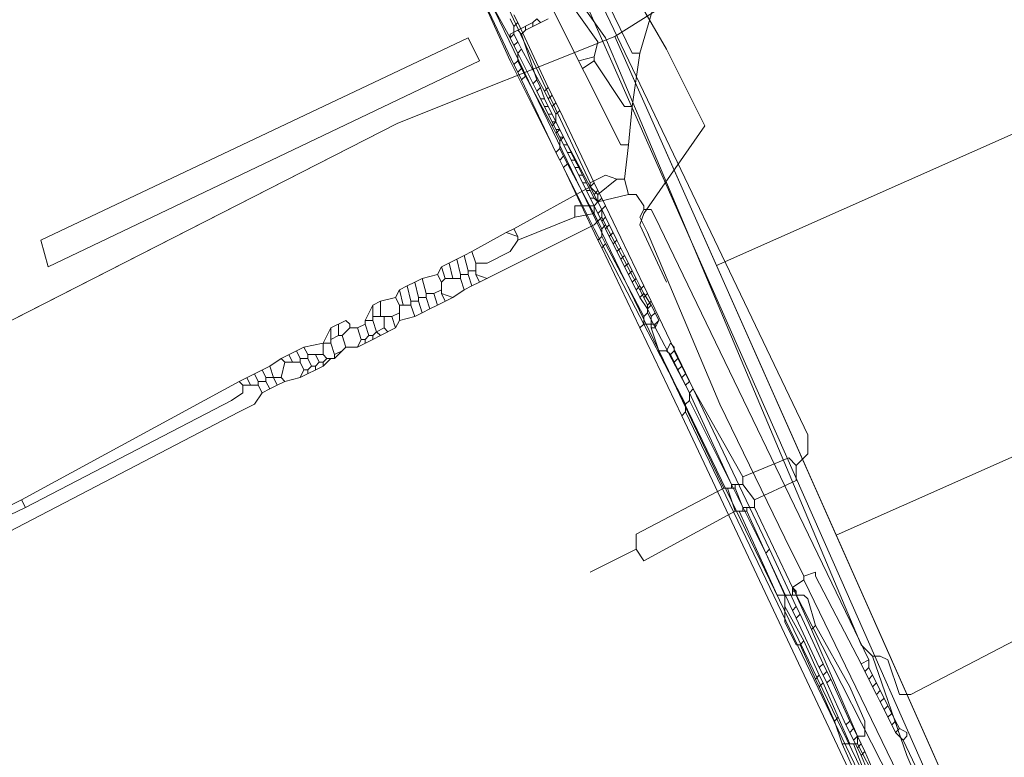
# Model space of a CAD drawing. Header units: metres. Extents: x 92810 to 93633, y 464687 to 465459.
# Tile 63 of 256: x 93056 to 93074, y 464833 to 464847. Entities that reach past the tile are written whole.
import ezdxf

# ---------------------------------------------------------------- set-up
doc = ezdxf.new("R2010")
doc.units = ezdxf.units.M
for name, color, linetype, lineweight, transparency in [('B-OI-KL-DATA_KPN-G', 90, 'SI_B_DATA_KPN', 18, 0.4), ('B-OI-KL-DATA_LIANDER-G', 90, 'SI_B_DATA_LIANDER', 18, 0.4), ('B-OI-KL-DATA_ZIGGO BV-G', 90, 'SI_B_DATA_ZIGGO', 18, 0.4), ('B-OI-KL-ET_LS_LIANDER-G', 190, 'SI_B_ET_LS_LIANDER', 18, 0.4), ('B-OI-KL-ET_MS_LIANDER-G', 130, 'SI_B_ET_MS_LIANDER', 18, 0.4), ('B-OI-KL-GAS_LD_LIANDER-G', 30, 'SI_B_GAS_LD_LIANDER', 18, 0.4), ('B-WE-KL-WATER-G', 170, 'KL-WATER-N', 18, 0.4), ('B-WE-KL-WATER_MANTELBUIS-G', 170, 'CONTINUOUS', 18, 0.4)]:
    doc.layers.add(name, color=color, linetype=linetype, lineweight=lineweight, transparency=transparency)
doc.styles.get("Standard").update_dxf_attribs({"font": 'isocp.shx'})
doc.linetypes.add('KL-WATER-N', pattern='A,7,-0.5,[168,NLCS.SHX,S=0.75,R=0,X=0.75,Y=0],-2', length=9.5)
doc.linetypes.add('SI_B_DATA_KPN', pattern='A,5,-2,["KPN",Standard,S=1.5,R=0,X=-0.51,Y=-0.75],-8', length=15)
doc.linetypes.add('SI_B_DATA_LIANDER', pattern='A,5,-2,["LI-DATA",Standard,S=1.5,R=0,X=-0.51,Y=-0.75],-11', length=18)
doc.linetypes.add('SI_B_DATA_ZIGGO', pattern='A,5,-2,["ZIGGO",Standard,S=1.5,R=0,X=-0.51,Y=-0.75],-9', length=16)
doc.linetypes.add('SI_B_ET_LS_LIANDER', pattern='A,5,-2,["LI-LS",Standard,S=1.5,R=0,X=-0.51,Y=-0.75],-10', length=17)
doc.linetypes.add('SI_B_ET_MS_LIANDER', pattern='A,5,-2,["LI-MS",Standard,S=1.5,R=0,X=-0.51,Y=-0.75],-10', length=17)
doc.linetypes.add('SI_B_GAS_LD_LIANDER', pattern='A,5,-2,["LI-G-LD",Standard,S=1.5,R=0,X=-0.51,Y=-0.75],-11', length=18)

msp = doc.modelspace()

# ---------------------------------------------------------------- linework, layer by layer
at = {"layer": 'B-OI-KL-DATA_KPN-G'}
for p, q in [((93066.25, 464843.107), (93064.107, 464842.036)), ((93063.679, 464842.464), (93063.393, 464842.321)), ((93064.036, 464842.393), (93064.036, 464842.179)), ((93063.393, 464842.036), (93063.393, 464841.821)), ((93063.607, 464841.75), (93063.321, 464841.607)), ((93062.107, 464841.607), (93062.107, 464841.321)), ((93062.607, 464841.607), (93062.607, 464841.321)), ((93061.607, 464841.321), (93061.321, 464841.179)), ((93061.321, 464841.179), (93061.321, 464840.893)), ((93062.536, 464841.179), (93062.25, 464841.036)), ((93062.107, 464840.964), (93061.821, 464840.821)), ((93060.679, 464840.75), (93060.393, 464840.607)), ((93060.179, 464840.464), (93059.607, 464840.179)), ((93061.179, 464840.464), (93060.75, 464840.25)), ((93055.536, 464837.964), (93054.964, 464837.679)), ((93055.607, 464837.821), (93055.321, 464837.679))]:
    msp.add_line(p, q, dxfattribs=at)
at = {"layer": 'B-OI-KL-DATA_KPN-G', "flags": 128}
for points in [[(93065.607, 464849.107), (93066.964, 464846.321), (93067.107, 464846.321)], [(93065.607, 464847.536), (93066.321, 464846.536), (93066.25, 464846.25)], [(93067.464, 464847.536), (93067.107, 464846.321)], [(93065.393, 464847.321), (93066.75, 464844.607), (93066.893, 464844.607)], [(93064.607, 464847.25), (93066.179, 464843.893)], [(93066.25, 464846.25), (93065.964, 464846.179)], [(93066.25, 464846.179), (93066.036, 464846.036)], [(93066.25, 464846.25), (93066.25, 464846.179)], [(93066.25, 464846.179), (93066.821, 464845.321), (93066.964, 464845.321)], [(93067.107, 464846.321), (93066.964, 464845.321)], [(93066.964, 464845.321), (93066.893, 464844.607)], [(93066.893, 464844.607), (93066.821, 464843.964)], [(93066.679, 464843.964), (93066.464, 464844.036), (93066.179, 464843.893)], [(93066.679, 464843.964), (93066.321, 464843.679)], [(93066.679, 464843.964), (93066.821, 464843.964)], [(93066.821, 464843.964), (93066.893, 464843.679)], [(93066.179, 464843.821), (93064.75, 464843.036)], [(93066.179, 464843.893), (93066.179, 464843.821)], [(93066.179, 464843.821), (93066.321, 464843.679)], [(93066.321, 464843.679), (93066.321, 464843.536)], [(93066.893, 464843.679), (93066.321, 464843.536)], [(93066.893, 464843.679), (93067.036, 464843.679), (93067.179, 464843.464), (93067.179, 464843.393)], [(93066.25, 464843.464), (93065.893, 464843.464), (93065.893, 464843.25)], [(93066.321, 464843.536), (93066.25, 464843.464)], [(93066.25, 464843.464), (93066.25, 464843.321)], [(93067.179, 464843.393), (93067.107, 464843.25), (93067.25, 464842.964), (93068.607, 464839.75), (93069.821, 464837.25), (93070.179, 464836.536)], [(93067.179, 464843.393), (93067.321, 464843.393), (93067.393, 464843.25), (93071.393, 464834.964)], [(93065.893, 464843.25), (93064.821, 464842.821)], [(93066.25, 464843.321), (93065.893, 464843.25)], [(93066.25, 464843.321), (93066.321, 464843.179), (93066.25, 464843.107)], [(93064.75, 464843.036), (93064.607, 464842.964)], [(93064.75, 464843.036), (93064.821, 464842.893)], [(93064.607, 464842.964), (93063.964, 464842.607)], [(93064.607, 464842.964), (93064.821, 464842.893)], [(93064.821, 464842.893), (93064.821, 464842.821)], [(93064.821, 464842.821), (93064.679, 464842.607), (93064.25, 464842.393), (93064.036, 464842.393)], [(93063.821, 464842.536), (93063.679, 464842.464)], [(93063.964, 464842.607), (93063.821, 464842.536)], [(93063.821, 464842.536), (93063.893, 464842.25)], [(93063.964, 464842.607), (93064.036, 464842.393)], [(93063.393, 464842.321), (93063.321, 464842.179)], [(93063.393, 464842.321), (93063.464, 464842.107)], [(93063.536, 464842.393), (93063.607, 464842.107)], [(93063.679, 464842.464), (93063.75, 464842.179)], [(93063.036, 464842.107), (93062.893, 464842.036)], [(93063.321, 464842.179), (93063.036, 464842.107)], [(93063.036, 464842.107), (93063.107, 464841.821)], [(93063.321, 464842.179), (93063.393, 464842.036)], [(93063.464, 464842.107), (93063.393, 464842.036)], [(93063.464, 464842.107), (93063.75, 464842.107)], [(93063.75, 464842.179), (93063.893, 464842.179)], [(93063.75, 464842.179), (93063.75, 464842.107)], [(93063.75, 464842.107), (93063.821, 464841.893)], [(93063.893, 464842.25), (93064.036, 464842.25)], [(93063.893, 464842.25), (93063.893, 464842.179)], [(93063.893, 464842.179), (93063.964, 464841.964)], [(93064.036, 464842.179), (93064.25, 464842.107)], [(93064.036, 464842.179), (93064.107, 464842.036)], [(93062.75, 464841.964), (93062.607, 464841.893)], [(93062.893, 464842.036), (93062.75, 464841.964)], [(93062.75, 464841.964), (93062.821, 464841.679)], [(93062.893, 464842.036), (93062.964, 464841.75)], [(93063.964, 464841.964), (93063.821, 464841.893)], [(93064.107, 464842.036), (93063.964, 464841.964)], [(93062.536, 464841.75), (93062.25, 464841.679)], [(93062.607, 464841.893), (93062.536, 464841.75)], [(93062.536, 464841.75), (93062.607, 464841.607)], [(93062.607, 464841.893), (93062.679, 464841.607)], [(93062.964, 464841.75), (93063.107, 464841.75)], [(93062.964, 464841.75), (93062.964, 464841.679)], [(93063.107, 464841.821), (93063.25, 464841.821)], [(93063.107, 464841.821), (93063.107, 464841.75)], [(93063.107, 464841.75), (93063.179, 464841.536)], [(93063.393, 464841.893), (93063.25, 464841.821)], [(93063.25, 464841.821), (93063.321, 464841.607)], [(93063.393, 464841.821), (93063.607, 464841.75)], [(93063.393, 464841.821), (93063.464, 464841.679)], [(93063.821, 464841.893), (93063.607, 464841.75)], [(93062.107, 464841.607), (93061.964, 464841.321)], [(93062.25, 464841.679), (93062.107, 464841.607)], [(93062.25, 464841.679), (93062.25, 464841.393)], [(93062.607, 464841.607), (93062.821, 464841.607)], [(93062.821, 464841.679), (93062.964, 464841.679)], [(93062.821, 464841.679), (93062.821, 464841.607)], [(93062.821, 464841.607), (93062.893, 464841.393)], [(93062.964, 464841.679), (93063.036, 464841.464)], [(93063.321, 464841.607), (93063.179, 464841.536)], [(93062.107, 464841.393), (93062.464, 464841.393)], [(93062.321, 464841.393), (93062.321, 464841.179)], [(93062.607, 464841.464), (93062.464, 464841.393)], [(93062.464, 464841.393), (93062.536, 464841.179)], [(93062.893, 464841.393), (93062.607, 464841.321)], [(93063.036, 464841.464), (93062.893, 464841.393)], [(93063.179, 464841.536), (93063.036, 464841.464)], [(93061.464, 464841.25), (93061.464, 464841.036)], [(93061.607, 464841.321), (93061.679, 464841.25), (93061.679, 464841.179)], [(93061.964, 464841.25), (93061.821, 464841.179)], [(93061.964, 464841.321), (93062.107, 464841.321)], [(93061.964, 464841.321), (93061.964, 464841.25)], [(93061.964, 464841.25), (93062.036, 464841.036)], [(93062.107, 464841.321), (93062.179, 464841.107)], [(93062.607, 464841.321), (93062.536, 464841.179)], [(93061.321, 464841.179), (93061.179, 464840.893)], [(93061.464, 464841.036), (93061.321, 464840.964)], [(93061.464, 464841.036), (93061.536, 464841.036)], [(93061.679, 464841.179), (93061.536, 464841.036)], [(93061.536, 464841.036), (93061.607, 464840.821)], [(93061.679, 464841.179), (93061.821, 464841.179)], [(93061.821, 464841.179), (93061.893, 464840.964)], [(93062.036, 464841.036), (93061.964, 464840.964)], [(93062.036, 464841.036), (93062.107, 464841.036)], [(93062.179, 464841.107), (93062.107, 464841.036)], [(93062.107, 464841.036), (93062.107, 464840.964)], [(93062.25, 464841.036), (93062.107, 464840.964)], [(93062.321, 464841.179), (93062.179, 464841.107)], [(93062.179, 464841.107), (93062.25, 464841.036)], [(93062.321, 464841.179), (93062.393, 464841.107)], [(93060.821, 464840.821), (93060.679, 464840.75)], [(93061.179, 464840.893), (93060.821, 464840.821)], [(93060.821, 464840.821), (93060.893, 464840.679)], [(93061.179, 464840.893), (93061.321, 464840.893)], [(93061.179, 464840.893), (93061.179, 464840.679)], [(93061.321, 464840.893), (93061.393, 464840.679)], [(93061.607, 464840.821), (93061.536, 464840.75)], [(93061.607, 464840.821), (93061.821, 464840.821)], [(93061.893, 464840.964), (93061.821, 464840.821)], [(93061.893, 464840.964), (93061.964, 464840.964)], [(93061.964, 464840.964), (93061.964, 464840.893)], [(93060.536, 464840.679), (93060.607, 464840.536)], [(93060.679, 464840.75), (93060.75, 464840.607)], [(93060.893, 464840.679), (93061.179, 464840.679)], [(93060.893, 464840.679), (93060.893, 464840.607)], [(93061.036, 464840.679), (93061.107, 464840.536)], [(93061.179, 464840.679), (93061.25, 464840.607)], [(93061.536, 464840.75), (93061.393, 464840.607)], [(93061.536, 464840.75), (93061.393, 464840.679)], [(93061.393, 464840.679), (93061.393, 464840.607)], [(93060.393, 464840.607), (93060.179, 464840.464)], [(93060.179, 464840.464), (93060.25, 464840.25)], [(93060.393, 464840.607), (93060.464, 464840.536)], [(93060.464, 464840.536), (93060.393, 464840.25)], [(93060.464, 464840.536), (93060.75, 464840.536)], [(93060.75, 464840.607), (93060.893, 464840.607)], [(93060.75, 464840.607), (93060.75, 464840.536)], [(93060.75, 464840.536), (93060.821, 464840.393)], [(93060.893, 464840.607), (93060.964, 464840.464)], [(93060.964, 464840.464), (93060.893, 464840.393)], [(93060.964, 464840.464), (93061.036, 464840.464)], [(93061.107, 464840.536), (93061.036, 464840.464)], [(93061.036, 464840.464), (93061.036, 464840.393)], [(93061.107, 464840.536), (93061.179, 464840.536)], [(93061.25, 464840.607), (93061.179, 464840.536)], [(93061.321, 464840.607), (93061.179, 464840.464)], [(93061.179, 464840.536), (93061.179, 464840.464)], [(93061.25, 464840.607), (93061.393, 464840.607)], [(93059.893, 464840.321), (93059.964, 464840.179)], [(93060.036, 464840.393), (93060.107, 464840.25)], [(93060.821, 464840.393), (93060.75, 464840.25)], [(93060.821, 464840.393), (93060.893, 464840.393)], [(93060.893, 464840.393), (93060.893, 464840.321)], [(93059.607, 464840.179), (93055.536, 464837.964)], [(93059.679, 464840.107), (93059.679, 464839.964), (93059.464, 464839.821), (93055.607, 464837.821)], [(93059.607, 464840.179), (93059.679, 464840.107)], [(93059.679, 464840.107), (93059.964, 464840.107)], [(93059.75, 464840.25), (93059.821, 464840.107)], [(93059.964, 464840.179), (93060.107, 464840.179)], [(93059.964, 464840.179), (93059.964, 464840.107)], [(93059.964, 464840.107), (93060.036, 464839.964)], [(93060.107, 464840.25), (93060.393, 464840.25)], [(93060.107, 464840.25), (93060.107, 464840.179)], [(93060.107, 464840.179), (93060.179, 464840.036)], [(93060.321, 464840.107), (93060.179, 464840.036)], [(93060.25, 464840.25), (93060.321, 464840.107)], [(93060.464, 464840.179), (93060.321, 464840.107)], [(93060.393, 464840.25), (93060.464, 464840.179)], [(93060.75, 464840.25), (93060.464, 464840.179)], [(93060.036, 464839.964), (93059.893, 464839.75), (93059.607, 464839.607), (93054.25, 464836.821)], [(93060.179, 464840.036), (93060.036, 464839.964)], [(93055.536, 464837.964), (93055.607, 464837.821)], [(93070.179, 464836.536), (93070.393, 464836.607), (93070.393, 464836.536), (93071.25, 464834.893)], [(93070.179, 464836.464), (93069.964, 464836.321), (93072.179, 464831.964), (93072.393, 464831.964)], [(93070.179, 464836.536), (93070.179, 464836.464)], [(93070.179, 464836.464), (93072.321, 464832.036)], [(93071.393, 464834.964), (93071.25, 464834.893)], [(93071.393, 464834.964), (93071.393, 464834.821)], [(93071.25, 464834.893), (93071.321, 464834.75)], [(93071.393, 464834.821), (93071.321, 464834.75)], [(93071.321, 464834.75), (93071.393, 464834.607)], [(93071.393, 464834.821), (93071.464, 464834.679)], [(93071.464, 464834.679), (93071.393, 464834.607)], [(93071.393, 464834.607), (93071.464, 464834.464)], [(93071.464, 464834.679), (93071.536, 464834.536)], [(93071.536, 464834.536), (93071.464, 464834.464)], [(93071.464, 464834.464), (93071.536, 464834.321)], [(93071.536, 464834.536), (93071.607, 464834.393)], [(93071.607, 464834.393), (93071.536, 464834.321)], [(93071.607, 464834.393), (93071.679, 464834.25)], [(93071.536, 464834.321), (93071.607, 464834.179)], [(93071.679, 464834.25), (93071.607, 464834.179)], [(93071.607, 464834.179), (93071.679, 464834.036)], [(93071.679, 464834.25), (93071.75, 464834.107)], [(93071.75, 464834.107), (93071.679, 464834.036)], [(93071.679, 464834.036), (93071.75, 464833.893)], [(93071.75, 464834.107), (93071.821, 464833.964)], [(93071.821, 464833.964), (93071.75, 464833.893)], [(93071.75, 464833.893), (93071.821, 464833.75)], [(93071.821, 464833.964), (93071.893, 464833.821)], [(93071.893, 464833.821), (93071.821, 464833.75)], [(93071.893, 464833.821), (93071.964, 464833.679)], [(93071.821, 464833.75), (93071.893, 464833.607)], [(93071.964, 464833.679), (93071.893, 464833.607)], [(93071.964, 464833.679), (93072.107, 464833.607), (93072.107, 464833.536), (93072.036, 464833.464)], [(93071.893, 464833.607), (93072.036, 464833.464)], [(93072.036, 464833.464), (93072.679, 464832.107)]]:
    msp.add_lwpolyline(points, dxfattribs=at)
at = {"layer": 'B-OI-KL-DATA_LIANDER-G', "flags": 128}
msp.add_lwpolyline([(93062.964, 464850.393), (93063.179, 464849.607), (93063.393, 464849.179), (93072.607, 464830.107), (93078.393, 464815.75), (93078.536, 464815.536), (93080.179, 464814.321), (93080.536, 464813.964), (93083.536, 464811.393), (93086.107, 464807.607), (93086.75, 464807.036), (93086.893, 464806.75), (93088.893, 464803.607), (93089.25, 464803.179), (93093.107, 464798.964), (93094.393, 464797.679), (93097.107, 464795.107), (93097.536, 464795.036), (93097.607, 464794.964), (93107.821, 464786.179), (93107.893, 464785.964), (93108.25, 464785.821), (93108.536, 464785.536), (93112.893, 464781.821), (93113.464, 464781.25), (93116.964, 464778.036), (93117.25, 464778.036), (93117.25, 464777.964), (93117.464, 464777.607), (93122.964, 464772.607), (93122.964, 464772.464), (93128.964, 464767.036), (93131.679, 464764.964), (93131.964, 464764.679), (93131.964, 464764.536)], dxfattribs=at)
at = {"layer": 'B-OI-KL-DATA_ZIGGO BV-G', "flags": 128}
for points in [[(93068.975, 464848.108), (93066.641, 464846.632)], [(93068.544, 464842.345), (93076.878, 464846.045), (93078.393, 464846.931)], [(93045.066, 464836.077), (93062.58, 464845.008), (93066.641, 464846.632)], [(93066.641, 464846.632), (93062.575, 464845.008), (93045.251, 464836.171)], [(93068.544, 464842.345), (93066.641, 464846.632)], [(93093.892, 464798.107), (93090.453, 464801.811), (93080.943, 464815.415), (93077.804, 464821.485), (93066.641, 464846.632)], [(93062.58, 464845.008), (93047.753, 464837.448)], [(93070.783, 464837.301), (93068.544, 464842.345)], [(93070.783, 464837.301), (93080.731, 464841.717), (93081.927, 464842.378)], [(93073.564, 464831.036), (93070.783, 464837.301)]]:
    msp.add_lwpolyline(points, dxfattribs=at)
at = {"layer": 'B-OI-KL-ET_LS_LIANDER-G'}
for p, q in [((93062.75, 464850.464), (93064.679, 464846.179)), ((93066.321, 464847.393), (93070.25, 464839.179)), ((93065.393, 464846.964), (93064.964, 464846.75)), ((93065.179, 464846.964), (93065.107, 464846.893)), ((93065.179, 464846.964), (93065.25, 464846.893)), ((93064.821, 464846.75), (93064.679, 464846.679)), ((93065.107, 464846.893), (93064.821, 464846.75)), ((93064.821, 464846.75), (93064.893, 464846.679)), ((93064.964, 464846.75), (93064.893, 464846.679)), ((93064.964, 464846.821), (93064.964, 464846.75)), ((93065.107, 464846.893), (93065.107, 464846.821)), ((93055.893, 464842.821), (93063.893, 464846.607)), ((93063.893, 464846.607), (93064.107, 464846.179)), ((93064.679, 464846.679), (93064.679, 464846.607)), ((93064.679, 464846.607), (93065.179, 464845.607)), ((93064.893, 464846.679), (93065.179, 464845.821)), ((93064.107, 464846.179), (93056.036, 464842.321)), ((93064.679, 464846.179), (93066.25, 464843.036)), ((93065.179, 464845.821), (93065.107, 464845.75)), ((93065.179, 464845.821), (93065.25, 464845.679)), ((93065.25, 464845.679), (93065.179, 464845.607)), ((93065.179, 464845.607), (93065.25, 464845.464)), ((93065.25, 464845.679), (93065.321, 464845.464)), ((93065.25, 464845.464), (93065.321, 464845.464)), ((93065.25, 464845.464), (93065.321, 464845.321)), ((93065.321, 464845.464), (93065.393, 464845.321)), ((93065.321, 464845.321), (93065.393, 464845.321)), ((93065.321, 464845.321), (93065.393, 464845.179)), ((93065.393, 464845.321), (93065.464, 464845.179)), ((93065.393, 464845.179), (93065.464, 464845.179)), ((93065.393, 464845.179), (93065.464, 464845.036)), ((93065.464, 464845.179), (93065.536, 464845.036)), ((93065.464, 464845.036), (93065.536, 464845.036)), ((93065.464, 464845.036), (93065.536, 464844.893)), ((93065.536, 464845.036), (93065.607, 464844.893)), ((93065.536, 464844.893), (93065.607, 464844.893)), ((93065.536, 464844.893), (93065.607, 464844.75)), ((93065.607, 464844.893), (93065.679, 464844.75)), ((93065.607, 464844.75), (93065.679, 464844.75)), ((93065.607, 464844.75), (93065.679, 464844.607)), ((93065.679, 464844.75), (93065.75, 464844.607)), ((93065.679, 464844.607), (93065.75, 464844.607)), ((93065.679, 464844.607), (93065.75, 464844.464)), ((93065.75, 464844.607), (93065.821, 464844.464)), ((93065.75, 464844.464), (93065.821, 464844.464)), ((93065.75, 464844.464), (93065.821, 464844.321)), ((93065.821, 464844.464), (93065.893, 464844.321)), ((93065.821, 464844.321), (93065.893, 464844.321)), ((93065.821, 464844.321), (93065.893, 464844.179)), ((93065.893, 464844.321), (93065.964, 464844.179)), ((93065.893, 464844.179), (93065.964, 464844.179)), ((93065.893, 464844.179), (93065.964, 464844.036)), ((93065.964, 464844.179), (93066.036, 464844.036)), ((93065.964, 464844.036), (93066.036, 464844.036)), ((93065.964, 464844.036), (93066.036, 464843.893)), ((93066.036, 464844.036), (93066.107, 464843.893)), ((93066.036, 464843.893), (93066.107, 464843.893)), ((93066.036, 464843.893), (93066.107, 464843.75)), ((93066.107, 464843.893), (93066.179, 464843.75)), ((93066.107, 464843.75), (93066.179, 464843.75)), ((93066.107, 464843.75), (93066.179, 464843.607)), ((93066.179, 464843.75), (93066.25, 464843.607)), ((93066.179, 464843.607), (93066.25, 464843.607)), ((93066.179, 464843.607), (93066.25, 464843.464)), ((93066.25, 464843.607), (93066.321, 464843.536)), ((93066.321, 464843.536), (93066.25, 464843.464)), ((93066.25, 464843.464), (93066.321, 464843.321)), ((93066.321, 464843.536), (93066.393, 464843.393)), ((93066.393, 464843.393), (93066.321, 464843.321)), ((93066.393, 464843.393), (93066.464, 464843.25)), ((93066.321, 464843.321), (93066.393, 464843.179)), ((93066.464, 464843.25), (93066.393, 464843.179)), ((93066.464, 464843.25), (93066.536, 464843.107)), ((93066.25, 464843.036), (93067.179, 464841.25)), ((93066.393, 464843.179), (93066.464, 464843.036)), ((93066.536, 464843.107), (93066.464, 464843.036)), ((93066.464, 464843.036), (93066.536, 464842.893)), ((93066.536, 464843.107), (93066.607, 464842.964)), ((93066.607, 464842.964), (93066.536, 464842.893)), ((93066.536, 464842.893), (93066.607, 464842.75)), ((93066.607, 464842.964), (93066.679, 464842.821)), ((93056.036, 464842.321), (93055.893, 464842.821)), ((93066.679, 464842.821), (93066.607, 464842.75)), ((93066.607, 464842.75), (93066.679, 464842.607)), ((93066.679, 464842.821), (93066.821, 464842.536)), ((93066.75, 464842.679), (93066.679, 464842.607)), ((93066.679, 464842.607), (93066.75, 464842.464)), ((93066.821, 464842.536), (93066.75, 464842.464)), ((93066.821, 464842.536), (93066.893, 464842.393)), ((93066.75, 464842.464), (93066.821, 464842.321)), ((93066.893, 464842.393), (93066.821, 464842.321)), ((93066.821, 464842.321), (93066.893, 464842.179)), ((93066.893, 464842.393), (93066.964, 464842.25)), ((93066.964, 464842.25), (93066.893, 464842.179)), ((93066.893, 464842.179), (93066.964, 464842.036)), ((93066.964, 464842.25), (93067.036, 464842.107)), ((93067.036, 464842.107), (93066.964, 464842.036)), ((93067.036, 464842.107), (93067.107, 464841.964)), ((93066.964, 464842.036), (93067.036, 464841.893)), ((93067.107, 464841.964), (93067.036, 464841.893)), ((93067.107, 464841.964), (93067.179, 464841.821)), ((93067.036, 464841.893), (93067.107, 464841.75)), ((93067.179, 464841.821), (93067.107, 464841.75)), ((93067.107, 464841.75), (93067.25, 464841.536)), ((93067.179, 464841.821), (93067.321, 464841.607)), ((93067.321, 464841.607), (93067.25, 464841.536)), ((93067.321, 464841.607), (93067.393, 464841.464)), ((93067.25, 464841.536), (93067.321, 464841.393)), ((93067.393, 464841.464), (93067.321, 464841.393)), ((93067.321, 464841.393), (93067.321, 464841.179)), ((93067.393, 464841.464), (93067.464, 464841.321)), ((93067.179, 464841.25), (93067.393, 464841.25)), ((93067.464, 464841.321), (93067.393, 464841.179)), ((93067.464, 464841.321), (93067.393, 464841.25)), ((93067.393, 464841.25), (93067.393, 464841.179)), ((93067.321, 464841.179), (93067.393, 464841.179)), ((93067.321, 464841.179), (93067.464, 464840.75)), ((93067.607, 464840.75), (93067.679, 464840.893)), ((93067.679, 464840.893), (93067.75, 464840.821)), ((93067.75, 464840.821), (93067.75, 464840.75)), ((93067.464, 464840.75), (93067.607, 464840.75)), ((93067.464, 464840.75), (93068.679, 464838.179)), ((93067.607, 464840.75), (93067.679, 464840.679)), ((93067.75, 464840.75), (93067.679, 464840.679)), ((93067.679, 464840.679), (93067.75, 464840.536)), ((93067.75, 464840.75), (93067.821, 464840.607)), ((93067.821, 464840.607), (93067.75, 464840.536)), ((93067.75, 464840.536), (93067.821, 464840.393)), ((93067.821, 464840.607), (93067.893, 464840.464)), ((93067.893, 464840.464), (93067.821, 464840.393)), ((93067.893, 464840.464), (93067.964, 464840.321)), ((93067.821, 464840.393), (93067.893, 464840.25)), ((93067.964, 464840.321), (93067.893, 464840.25)), ((93067.964, 464840.321), (93068.036, 464840.179)), ((93067.893, 464840.25), (93067.964, 464840.107)), ((93068.036, 464840.179), (93067.964, 464840.107)), ((93067.964, 464840.107), (93068.036, 464839.964)), ((93068.036, 464840.179), (93068.107, 464840.036)), ((93068.107, 464840.036), (93068.036, 464839.964)), ((93068.036, 464839.964), (93068.821, 464838.25)), ((93068.107, 464840.036), (93069.036, 464838.393)), ((93070.25, 464839.179), (93070.25, 464838.821)), ((93070.25, 464838.821), (93070.179, 464838.75)), ((93069.893, 464838.75), (93069.036, 464838.393)), ((93070.036, 464838.607), (93069.893, 464838.75)), ((93070.179, 464838.75), (93070.036, 464838.607)), ((93070.036, 464838.607), (93070.036, 464838.321)), ((93068.821, 464838.25), (93069.036, 464838.25)), ((93068.821, 464838.25), (93068.821, 464838.179)), ((93068.893, 464838.25), (93068.893, 464838.179)), ((93069.036, 464838.393), (93069.036, 464838.25)), ((93069.036, 464838.25), (93069.25, 464837.964)), ((93070.036, 464838.321), (93069.25, 464837.964)), ((93068.679, 464838.179), (93067.036, 464837.321)), ((93068.679, 464838.179), (93068.893, 464838.179)), ((93068.75, 464838.179), (93068.893, 464837.75)), ((93068.893, 464838.179), (93069.036, 464837.821)), ((93069.25, 464837.964), (93069.25, 464837.821)), ((93068.893, 464837.75), (93067.179, 464836.821)), ((93068.893, 464837.75), (93069.107, 464837.75)), ((93068.964, 464837.75), (93069.679, 464836.179)), ((93069.036, 464837.821), (93069.25, 464837.821)), ((93069.036, 464837.821), (93069.036, 464837.75)), ((93069.107, 464837.821), (93069.107, 464837.75)), ((93069.107, 464837.75), (93069.821, 464836.179)), ((93069.25, 464837.821), (93069.964, 464836.321)), ((93067.036, 464837.321), (93067.036, 464837.036)), ((93067.036, 464837.036), (93066.179, 464836.607)), ((93067.179, 464836.821), (93067.036, 464837.036)), ((93069.964, 464836.321), (93070.036, 464836.25)), ((93069.964, 464836.321), (93069.964, 464836.179)), ((93069.964, 464836.25), (93070.036, 464836.25)), ((93070.036, 464836.25), (93070.036, 464836.179)), ((93069.679, 464836.179), (93070.179, 464836.179)), ((93069.821, 464836.179), (93069.821, 464835.679)), ((93070.036, 464836.179), (93070.321, 464835.536)), ((93070.179, 464836.179), (93070.25, 464836.107)), ((93070.25, 464836.107), (93070.393, 464835.607)), ((93069.821, 464835.964), (93070.179, 464835.321)), ((93069.821, 464835.679), (93070.036, 464835.25)), ((93070.393, 464835.607), (93070.321, 464835.536)), ((93070.321, 464835.536), (93071.179, 464833.536)), ((93070.393, 464835.607), (93071.036, 464834.464)), ((93070.179, 464835.321), (93070.107, 464835.25)), ((93070.179, 464835.321), (93070.464, 464834.679)), ((93070.036, 464835.25), (93070.107, 464835.25)), ((93070.107, 464835.25), (93070.393, 464834.607)), ((93070.464, 464834.679), (93070.393, 464834.607)), ((93070.393, 464834.607), (93070.464, 464834.464)), ((93070.464, 464834.679), (93070.536, 464834.536)), ((93070.536, 464834.536), (93070.464, 464834.464)), ((93070.464, 464834.464), (93070.75, 464833.821)), ((93070.536, 464834.536), (93070.821, 464833.893)), ((93071.036, 464834.464), (93071.321, 464833.821)), ((93070.821, 464833.893), (93070.75, 464833.821)), ((93070.75, 464833.821), (93070.893, 464833.393)), ((93070.821, 464833.893), (93071.036, 464833.393)), ((93071.321, 464833.821), (93071.321, 464833.536)), ((93071.321, 464833.536), (93071.179, 464833.536)), ((93071.179, 464833.536), (93071.179, 464833.393)), ((93070.893, 464833.393), (93071.179, 464833.393)), ((93070.893, 464833.393), (93071.464, 464832.107)), ((93071.107, 464833.393), (93071.607, 464832.107)), ((93071.179, 464833.393), (93071.821, 464832.179))]:
    msp.add_line(p, q, dxfattribs=at)
at = {"layer": 'B-OI-KL-ET_MS_LIANDER-G'}
for p, q in [((93066.179, 464843.821), (93066.321, 464843.536)), ((93067.179, 464841.964), (93067.321, 464841.679))]:
    msp.add_line(p, q, dxfattribs=at)
at = {"layer": 'B-OI-KL-ET_MS_LIANDER-G', "flags": 128}
for points in [[(93066.536, 464848.25), (93067.607, 464846.393), (93068.321, 464844.964), (93067.179, 464843.321), (93067.107, 464843.107), (93067.607, 464842.036)], [(93064.179, 464847.321), (93064.75, 464846.107)], [(93064.25, 464847.393), (93064.679, 464846.607)], [(93064.679, 464846.964), (93064.75, 464846.821)], [(93064.75, 464847.036), (93064.821, 464846.893)], [(93064.821, 464846.893), (93064.75, 464846.821)], [(93064.75, 464846.821), (93064.75, 464846.679)], [(93064.821, 464846.893), (93065.393, 464845.679)], [(93064.75, 464846.679), (93064.679, 464846.607)], [(93064.679, 464846.607), (93064.75, 464846.464)], [(93064.75, 464846.679), (93064.821, 464846.536)], [(93064.821, 464846.536), (93064.75, 464846.464)], [(93064.821, 464846.536), (93064.893, 464846.393)], [(93064.75, 464846.464), (93064.821, 464846.321)], [(93064.893, 464846.393), (93064.821, 464846.321)], [(93064.893, 464846.393), (93065.321, 464845.607)], [(93064.821, 464846.179), (93064.75, 464846.107)], [(93064.821, 464846.321), (93064.821, 464846.179)], [(93064.821, 464846.179), (93064.893, 464846.036)], [(93064.75, 464846.107), (93064.821, 464845.964)], [(93064.893, 464846.036), (93064.821, 464845.964)], [(93064.893, 464846.036), (93064.964, 464845.893)], [(93064.821, 464845.964), (93064.893, 464845.821)], [(93064.964, 464845.893), (93064.893, 464845.821)], [(93064.893, 464845.821), (93065.536, 464844.464)], [(93064.964, 464845.893), (93065.464, 464844.964)], [(93065.393, 464845.679), (93065.321, 464845.607)], [(93065.321, 464845.607), (93065.393, 464845.464)], [(93065.393, 464845.679), (93065.464, 464845.536)], [(93065.464, 464845.536), (93065.393, 464845.464)], [(93065.393, 464845.464), (93065.464, 464845.321)], [(93065.464, 464845.536), (93065.536, 464845.393)], [(93065.536, 464845.393), (93065.464, 464845.321)], [(93065.464, 464845.321), (93065.536, 464845.179)], [(93065.536, 464845.393), (93065.607, 464845.25)], [(93065.607, 464845.25), (93065.536, 464845.179)], [(93065.607, 464845.25), (93066.25, 464843.893)], [(93065.536, 464845.179), (93065.536, 464845.036)], [(93065.536, 464845.036), (93065.464, 464844.964)], [(93065.464, 464844.964), (93065.536, 464844.821)], [(93065.536, 464845.036), (93065.607, 464844.893)], [(93065.607, 464844.893), (93065.536, 464844.821)], [(93065.607, 464844.893), (93065.679, 464844.75)], [(93065.536, 464844.821), (93065.607, 464844.679)], [(93065.679, 464844.75), (93065.607, 464844.679)], [(93065.679, 464844.75), (93066.179, 464843.821)], [(93065.607, 464844.536), (93065.536, 464844.464)], [(93065.607, 464844.679), (93065.607, 464844.536)], [(93065.607, 464844.536), (93065.679, 464844.393)], [(93065.536, 464844.464), (93065.607, 464844.321)], [(93065.679, 464844.393), (93065.607, 464844.321)], [(93065.607, 464844.321), (93065.679, 464844.179)], [(93065.679, 464844.393), (93065.75, 464844.25)], [(93065.75, 464844.25), (93065.679, 464844.179)], [(93065.679, 464844.179), (93066.321, 464842.821)], [(93065.75, 464844.25), (93066.321, 464843.179)], [(93066.25, 464843.893), (93066.179, 464843.821)], [(93066.25, 464843.893), (93066.321, 464843.75)], [(93066.321, 464843.75), (93066.25, 464843.679)], [(93066.321, 464843.75), (93066.393, 464843.607)], [(93066.393, 464843.607), (93066.321, 464843.536)], [(93066.393, 464843.607), (93066.464, 464843.464)], [(93066.321, 464843.536), (93066.393, 464843.393)], [(93066.464, 464843.464), (93066.393, 464843.393)], [(93066.393, 464843.393), (93066.393, 464843.25)], [(93066.464, 464843.464), (93067.179, 464841.964)], [(93066.393, 464843.25), (93066.321, 464843.179)], [(93066.393, 464843.25), (93066.464, 464843.107)], [(93066.321, 464843.179), (93066.393, 464843.036)], [(93066.464, 464843.107), (93066.393, 464843.036)], [(93066.393, 464843.036), (93066.393, 464842.893)], [(93066.464, 464843.107), (93067.107, 464841.893)], [(93066.393, 464842.893), (93066.321, 464842.821)], [(93066.393, 464842.893), (93066.464, 464842.75)], [(93066.321, 464842.821), (93066.393, 464842.679)], [(93066.464, 464842.75), (93066.393, 464842.679)], [(93066.393, 464842.679), (93067.107, 464841.179)], [(93066.464, 464842.75), (93067.179, 464841.393)], [(93067.179, 464841.964), (93067.107, 464841.893)], [(93067.107, 464841.893), (93067.179, 464841.75)], [(93067.25, 464841.821), (93067.179, 464841.75)], [(93067.179, 464841.75), (93067.25, 464841.607)], [(93067.321, 464841.679), (93067.25, 464841.607)], [(93067.25, 464841.607), (93067.25, 464841.464)], [(93067.321, 464841.679), (93068.107, 464840.036)], [(93067.25, 464841.464), (93067.179, 464841.393)], [(93067.179, 464841.393), (93067.179, 464841.25)], [(93067.25, 464841.464), (93068.036, 464839.964)], [(93067.179, 464841.25), (93067.107, 464841.179)], [(93067.179, 464841.25), (93067.964, 464839.75)], [(93067.107, 464841.179), (93067.893, 464839.536)], [(93068.107, 464840.036), (93068.036, 464839.964)], [(93068.036, 464839.964), (93068.036, 464839.821)], [(93068.107, 464840.036), (93069.536, 464837.036)], [(93068.036, 464839.821), (93067.964, 464839.75)], [(93067.964, 464839.75), (93067.964, 464839.607)], [(93068.036, 464839.821), (93069.464, 464836.964)], [(93067.964, 464839.607), (93067.893, 464839.536)], [(93067.893, 464839.536), (93072.107, 464830.607), (93072.607, 464829.393), (93078.25, 464815.536), (93078.464, 464815.393)], [(93067.964, 464839.607), (93072.25, 464830.679), (93072.75, 464829.464), (93078.393, 464815.607), (93078.536, 464815.464)], [(93069.536, 464837.036), (93069.464, 464836.964)], [(93069.464, 464836.964), (93069.964, 464835.893)], [(93069.536, 464837.036), (93070.036, 464835.964)], [(93070.036, 464835.964), (93069.964, 464835.893)], [(93069.964, 464835.893), (93070.036, 464835.75)], [(93070.036, 464835.964), (93070.107, 464835.821)], [(93070.107, 464835.821), (93070.036, 464835.75)], [(93070.036, 464835.75), (93070.464, 464834.821)], [(93070.107, 464835.821), (93070.536, 464834.893)], [(93070.536, 464834.893), (93070.464, 464834.821)], [(93070.464, 464834.821), (93070.536, 464834.679)], [(93070.536, 464834.893), (93070.607, 464834.75)], [(93070.607, 464834.75), (93070.536, 464834.679)], [(93070.607, 464834.75), (93070.679, 464834.607)], [(93070.536, 464834.679), (93070.607, 464834.536)], [(93070.679, 464834.607), (93070.607, 464834.536)], [(93070.679, 464834.607), (93071.036, 464833.821)], [(93070.607, 464834.536), (93070.964, 464833.75)], [(93071.036, 464833.821), (93070.964, 464833.75)], [(93071.036, 464833.821), (93071.107, 464833.679)], [(93070.964, 464833.75), (93071.036, 464833.607)], [(93071.107, 464833.679), (93071.036, 464833.607)], [(93071.107, 464833.679), (93071.179, 464833.536)], [(93071.036, 464833.607), (93071.107, 464833.464)], [(93071.179, 464833.536), (93071.107, 464833.464)], [(93071.107, 464833.464), (93071.179, 464833.321)], [(93071.179, 464833.536), (93071.25, 464833.393)], [(93071.25, 464833.393), (93071.179, 464833.321)], [(93071.179, 464833.321), (93071.25, 464833.179)], [(93071.25, 464833.393), (93071.321, 464833.25)], [(93071.321, 464833.25), (93071.25, 464833.179)], [(93071.25, 464833.179), (93071.464, 464832.679)], [(93071.321, 464833.25), (93071.536, 464832.75)]]:
    msp.add_lwpolyline(points, dxfattribs=at)
at = {"layer": 'B-OI-KL-GAS_LD_LIANDER-G', "flags": 128}
for points in [[(93066.179, 464847.25), (93066.107, 464847.107), (93066.464, 464846.607), (93066.679, 464846.107), (93071.25, 464835.25), (93071.464, 464835.036)], [(93082.464, 464840.679), (93082.75, 464839.821), (93072.179, 464834.321), (93071.964, 464834.321), (93071.75, 464834.964), (93071.607, 464835.036), (93071.464, 464835.036)], [(93071.464, 464835.036), (93072.107, 464833.179), (93075.536, 464825.179)]]:
    msp.add_lwpolyline(points, dxfattribs=at)
at = {"layer": 'B-WE-KL-WATER-G'}
msp.add_lwpolyline([(93096.985, 464895.901), (93091.99, 464891.474), (93085.859, 464886.427), (93077.845, 464880.476), (93077.483, 464880.207), (93077.451, 464880.186), (93065.295, 464872.143), (93060.037, 464868.66), (93057.982, 464867.299), (93056.882, 464866.57), (93057.204, 464865.927), (93060.089, 464860.154), (93062.713, 464854.905), (93065.446, 464848.728), (93065.832, 464847.856), (93070.869, 464836.474), (93072.662, 464832.421), (93073.291, 464830.987), (93077.564, 464821.245), (93078.698, 464819.069), (93080.622, 464815.376), (93081.451, 464814.16), (93085.167, 464808.706)], dxfattribs=at)
at = {"layer": 'B-WE-KL-WATER_MANTELBUIS-G'}
msp.add_lwpolyline([(93096.985, 464895.901), (93091.99, 464891.474), (93085.859, 464886.427), (93077.845, 464880.476), (93077.483, 464880.207), (93077.451, 464880.186), (93065.295, 464872.143), (93060.037, 464868.66), (93057.982, 464867.299), (93056.882, 464866.57), (93057.204, 464865.927), (93060.089, 464860.154), (93062.713, 464854.905), (93065.446, 464848.728), (93065.832, 464847.856), (93070.869, 464836.474), (93072.662, 464832.421), (93073.291, 464830.987), (93077.564, 464821.245), (93078.698, 464819.069), (93080.622, 464815.376), (93081.451, 464814.16), (93085.167, 464808.706)], dxfattribs=at)

doc.saveas('drawing.dxf')
